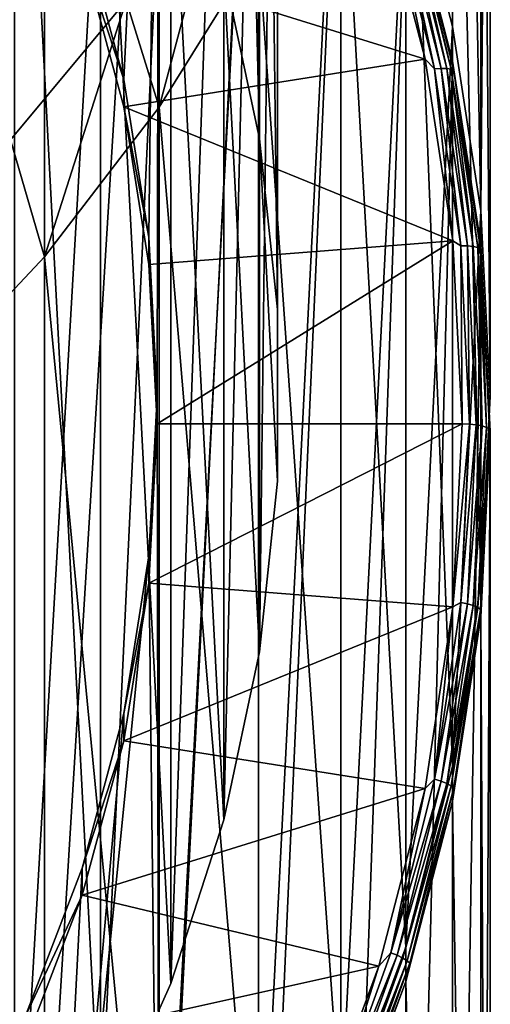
# Model space of a CAD drawing. Header units: metres. Extents: x -22 to 73, y -229 to 22.
# Tile 26 of 256: x 10.65 to 14, y -205.2 to -198.18. Entities that reach past the tile are written whole.
import ezdxf

# ---------------------------------------------------------------- set-up
doc = ezdxf.new("R2010")
doc.units = ezdxf.units.M
doc.layers.add('solid_509500_SW0001', color=7, linetype='CONTINUOUS')

msp = doc.modelspace()

# ---------------------------------------------------------------- linework, layer by layer
at = {"layer": 'solid_509500_SW0001'}
for points in [[(12.100962, -197.833832, 232.679016), (12.355853, -199.031876, 233.000031), (12.100964, -188.266357, 268.385345)], [(12.355853, -199.031876, 233.000031), (12.355854, -189.464401, 268.70636), (12.100964, -188.266357, 268.385345)], [(13.397169, -196.943558, 232.405182), (13.730994, -188.654556, 268.48938), (13.730986, -198.23082, 232.750107)], [(13.730986, -198.23082, 232.750107), (13.730994, -188.654556, 268.48938), (13.932577, -199.543488, 233.101837)], [(13.932577, -199.543488, 233.101837), (13.730994, -188.654556, 268.48938), (13.932586, -189.96727, 268.841095)], [(12.355853, -199.031876, 233.000031), (12.483956, -200.248703, 233.32608), (12.355854, -189.464401, 268.70636)], [(12.483956, -200.248703, 233.32608), (12.483956, -190.681213, 269.03241), (12.355854, -189.464401, 268.70636)], [(13.932577, -199.543488, 233.101837), (13.932586, -189.96727, 268.841095), (14, -191.292755, 269.196259)], [(12.483956, -201.471771, 233.653793), (12.483956, -191.904297, 269.360138), (12.483956, -190.681213, 269.03241)], [(12.483956, -200.248703, 233.32608), (12.483956, -201.471771, 233.653793), (12.483956, -190.681213, 269.03241)], [(13.932577, -199.543488, 233.101837), (14, -191.292755, 269.196259), (14, -200.869049, 233.457016)], [(14, -200.869049, 233.457016), (14, -191.292755, 269.196259), (13.932586, -192.618225, 269.551422)], [(9.899495, -205.994858, 176.078552), (9.899495, -191.55275, 229.977203), (10.822146, -192.536057, 230.240677)], [(12.355853, -202.688583, 233.979843), (12.355854, -193.121094, 269.686188), (12.483956, -191.904297, 269.360138)], [(12.483956, -201.471771, 233.653793), (12.355853, -202.688583, 233.979843), (12.483956, -191.904297, 269.360138)], [(10.822146, -206.978165, 176.342026), (9.899495, -205.994858, 176.078552), (10.822146, -192.536057, 230.240677)], [(10.822146, -206.978165, 176.342026), (10.822146, -192.536057, 230.240677), (11.640574, -193.601974, 230.526291)], [(13.932577, -202.194611, 233.812195), (13.932586, -192.618225, 269.551422), (13.730994, -193.930954, 269.903168)], [(14, -200.869049, 233.457016), (13.932586, -192.618225, 269.551422), (13.932577, -202.194611, 233.812195)], [(12.100962, -203.886642, 234.300858), (12.100964, -194.319153, 270.007202), (12.355854, -193.121094, 269.686188)], [(12.355853, -202.688583, 233.979843), (12.100962, -203.886642, 234.300858), (12.355854, -193.121094, 269.686188)], [(11.387037, -198.608704, 232.851364), (11.091866, -197.507538, 232.556305), (11.640534, -193.356049, 231.443909)], [(11.565354, -199.733047, 233.152618), (11.387037, -198.608704, 232.851364), (11.640534, -193.356049, 231.443909)], [(11.565354, -199.733047, 233.152618), (11.640534, -193.356049, 231.443909), (11.625, -200.869049, 233.457016)], [(11.625, -200.869049, 233.457016), (11.640534, -193.356049, 231.443909), (11.640534, -208.382065, 235.470123)], [(11.640534, -193.356049, 231.443909), (12.346918, -194.494415, 231.748932), (11.640534, -208.382065, 235.470123)], [(11.640574, -208.044083, 176.62764), (10.822146, -206.978165, 176.342026), (11.640574, -193.601974, 230.526291)], [(11.640574, -208.044083, 176.62764), (11.640574, -193.601974, 230.526291), (12.346898, -194.74025, 230.831299)], [(13.730986, -203.507294, 234.163925), (13.730994, -193.930954, 269.903168), (13.397164, -195.218262, 270.248108)], [(13.932577, -202.194611, 233.812195), (13.730994, -193.930954, 269.903168), (13.730986, -203.507294, 234.163925)], [(11.721905, -205.053619, 234.613556), (11.721902, -195.486145, 270.319885), (12.100964, -194.319153, 270.007202)], [(12.100962, -203.886642, 234.300858), (11.721905, -205.053619, 234.613556), (12.100964, -194.319153, 270.007202)], [(10.608051, -194.47348, 231.77861), (10.608051, -207.246979, 235.201263), (11.222553, -206.177597, 234.914719)], [(10.608051, -194.47348, 231.77861), (11.222553, -206.177597, 234.914719), (11.222553, -195.542877, 232.065155)], [(12.346918, -194.494415, 231.748932), (12.346918, -207.243698, 235.1651), (11.640534, -208.382065, 235.470123)], [(12.346918, -194.494415, 231.748932), (12.934342, -195.694107, 232.070389), (12.346918, -207.243698, 235.1651)], [(12.346898, -209.182358, 176.932632), (11.640574, -208.044083, 176.62764), (12.346898, -194.74025, 230.831299)], [(12.346898, -209.182358, 176.932632), (12.346898, -194.74025, 230.831299), (12.934314, -195.939926, 231.15274)], [(13.397169, -204.794556, 234.50885), (13.397164, -195.218262, 270.248108), (12.934314, -196.467758, 270.582916)], [(13.730986, -203.507294, 234.163925), (13.397164, -195.218262, 270.248108), (13.397169, -204.794556, 234.50885)], [(11.222553, -206.177597, 234.914719), (11.222557, -196.610107, 270.621063), (11.721902, -195.486145, 270.319885)], [(11.721905, -205.053619, 234.613556), (11.222553, -206.177597, 234.914719), (11.721902, -195.486145, 270.319885)], [(11.222553, -195.542877, 232.065155), (11.222553, -206.177597, 234.914719), (11.721905, -205.053619, 234.613556)], [(11.222553, -195.542877, 232.065155), (11.721905, -205.053619, 234.613556), (11.721905, -196.666855, 232.366333)], [(12.934342, -195.694107, 232.070389), (12.934342, -206.043991, 234.843643), (12.346918, -207.243698, 235.1651)], [(12.934342, -195.694107, 232.070389), (13.397169, -196.943558, 232.405182), (12.934342, -206.043991, 234.843643)], [(12.934314, -210.382019, 177.254089), (12.346898, -209.182358, 176.932632), (12.934314, -195.939926, 231.15274)], [(12.934314, -210.382019, 177.254089), (12.934314, -195.939926, 231.15274), (13.397164, -197.189423, 231.487549)], [(12.934342, -206.043991, 234.843643), (12.934314, -196.467758, 270.582916), (12.346898, -197.667435, 270.904358)], [(13.397169, -204.794556, 234.50885), (12.934314, -196.467758, 270.582916), (12.934342, -206.043991, 234.843643)], [(10.608051, -207.246979, 235.201263), (10.608053, -197.679504, 270.907593), (11.222557, -196.610107, 270.621063)], [(11.222553, -206.177597, 234.914719), (10.608051, -207.246979, 235.201263), (11.222557, -196.610107, 270.621063)], [(11.721905, -196.666855, 232.366333), (11.721905, -205.053619, 234.613556), (12.100962, -203.886642, 234.300858)], [(11.721905, -196.666855, 232.366333), (12.100962, -203.886642, 234.300858), (12.100962, -197.833832, 232.679016)], [(13.397169, -196.943558, 232.405182), (13.397169, -204.794556, 234.50885), (12.934342, -206.043991, 234.843643)], [(13.397169, -196.943558, 232.405182), (13.730986, -198.23082, 232.750107), (13.397169, -204.794556, 234.50885)], [(11.640574, -198.80571, 271.209351), (12.124355, -196.985199, 274.536896), (11.404063, -198.046783, 274.896362)], [(11.640574, -198.80571, 271.209351), (12.346898, -197.667435, 270.904358), (12.124355, -196.985199, 274.536896)], [(11.091873, -197.70166, 231.831863), (13.535079, -198.463837, 232.036087), (13.20613, -197.19487, 231.69606)], [(13.397164, -211.631531, 177.588882), (12.934314, -210.382019, 177.254089), (13.397164, -197.189423, 231.487549)], [(13.29067, -197.29541, 231.715942), (13.20613, -197.19487, 231.69606), (13.535079, -198.463837, 232.036087)], [(13.397164, -211.631531, 177.588882), (13.397164, -197.189423, 231.487549), (13.730994, -198.47673, 231.832489)], [(13.426414, -197.293564, 231.568832), (13.730994, -198.47673, 231.832489), (13.397164, -197.189423, 231.487549)], [(13.336996, -197.28746, 231.6931), (13.29067, -197.29541, 231.715942), (13.601444, -198.532791, 232.047501)], [(13.601444, -198.532791, 232.047501), (13.29067, -197.29541, 231.715942), (13.535079, -198.463837, 232.036087)], [(13.376767, -197.284409, 231.659332), (13.336996, -197.28746, 231.6931), (13.648853, -198.529144, 232.025818)], [(13.648853, -198.529144, 232.025818), (13.336996, -197.28746, 231.6931), (13.601444, -198.532791, 232.047501)], [(13.689554, -198.5298, 231.993042), (13.376767, -197.284409, 231.659332), (13.648853, -198.529144, 232.025818)], [(13.407268, -197.286499, 231.616943), (13.376767, -197.284409, 231.659332), (13.689554, -198.5298, 231.993042)], [(13.720768, -198.534729, 231.951416), (13.407268, -197.286499, 231.616943), (13.689554, -198.5298, 231.993042)], [(13.426414, -197.293564, 231.568832), (13.407268, -197.286499, 231.616943), (13.720768, -198.534729, 231.951416)], [(13.740363, -198.543579, 231.903778), (13.730994, -198.47673, 231.832489), (13.426414, -197.293564, 231.568832)], [(13.740363, -198.543579, 231.903778), (13.426414, -197.293564, 231.568832), (13.720768, -198.534729, 231.951416)], [(11.091873, -197.70166, 231.831863), (11.091866, -197.507538, 232.556305), (11.387037, -198.608704, 232.851364)], [(10.580494, -199.038712, 275.232269), (11.404063, -198.046783, 274.896362), (10.580494, -197.666214, 278.88443)], [(11.091873, -197.70166, 231.831863), (11.387037, -198.608704, 232.851364), (11.387042, -198.802841, 232.126923)], [(11.091873, -197.70166, 231.831863), (11.387042, -198.802841, 232.126923), (13.535079, -198.463837, 232.036087)], [(12.346918, -207.243698, 235.1651), (12.346898, -197.667435, 270.904358), (11.640574, -198.80571, 271.209351)], [(12.934342, -206.043991, 234.843643), (12.346898, -197.667435, 270.904358), (12.346918, -207.243698, 235.1651)], [(12.100962, -197.833832, 232.679016), (12.100962, -203.886642, 234.300858), (12.355853, -202.688583, 233.979843)], [(12.100962, -197.833832, 232.679016), (12.355853, -202.688583, 233.979843), (12.355853, -199.031876, 233.000031)], [(10.822146, -199.871628, 271.494965), (11.404063, -198.046783, 274.896362), (10.580494, -199.038712, 275.232269)], [(10.822146, -199.871628, 271.494965), (11.640574, -198.80571, 271.209351), (11.404063, -198.046783, 274.896362)], [(13.730986, -198.23082, 232.750107), (13.730986, -203.507294, 234.163925), (13.397169, -204.794556, 234.50885)], [(13.730986, -198.23082, 232.750107), (13.932577, -199.543488, 233.101837), (13.730986, -203.507294, 234.163925)], [(11.387042, -198.802841, 232.126923), (13.733691, -199.758026, 232.382858), (13.535079, -198.463837, 232.036087)], [(13.730994, -212.918839, 177.933823), (13.397164, -211.631531, 177.588882), (13.730994, -198.47673, 231.832489)], [(13.601444, -198.532791, 232.047501), (13.535079, -198.463837, 232.036087), (13.733691, -199.758026, 232.382858)], [(13.730994, -212.918839, 177.933823), (13.730994, -198.47673, 231.832489), (13.932586, -199.789444, 232.184219)], [(13.740363, -198.543579, 231.903778), (13.932586, -199.789444, 232.184219), (13.730994, -198.47673, 231.832489)], [(13.648853, -198.529144, 232.025818), (13.601444, -198.532791, 232.047501), (13.789042, -199.793106, 232.385208)], [(13.789042, -199.793106, 232.385208), (13.601444, -198.532791, 232.047501), (13.733691, -199.758026, 232.382858)], [(13.837105, -199.793854, 232.364685), (13.648853, -198.529144, 232.025818), (13.789042, -199.793106, 232.385208)], [(13.689554, -198.5298, 231.993042), (13.648853, -198.529144, 232.025818), (13.837105, -199.793854, 232.364685)], [(13.878367, -199.798279, 232.332932), (13.689554, -198.5298, 231.993042), (13.837105, -199.793854, 232.364685)], [(13.720768, -198.534729, 231.951416), (13.689554, -198.5298, 231.993042), (13.878367, -199.798279, 232.332932)], [(13.910011, -199.806107, 232.292068), (13.720768, -198.534729, 231.951416), (13.878367, -199.798279, 232.332932)], [(13.740363, -198.543579, 231.903778), (13.720768, -198.534729, 231.951416), (13.910011, -199.806107, 232.292068)], [(13.929876, -199.816772, 232.244919), (13.932586, -199.789444, 232.184219), (13.740363, -198.543579, 231.903778)], [(13.929876, -199.816772, 232.244919), (13.740363, -198.543579, 231.903778), (13.910011, -199.806107, 232.292068)], [(11.387042, -198.802841, 232.126923), (11.387037, -198.608704, 232.851364), (11.565354, -199.733047, 233.152618)], [(11.640534, -208.382065, 235.470123), (11.640574, -198.80571, 271.209351), (10.822146, -199.871628, 271.494965)], [(11.387042, -198.802841, 232.126923), (11.565354, -199.733047, 233.152618), (11.565357, -199.92717, 232.428177)], [(11.387042, -198.802841, 232.126923), (11.565357, -199.92717, 232.428177), (13.733691, -199.758026, 232.382858)], [(12.346918, -207.243698, 235.1651), (11.640574, -198.80571, 271.209351), (11.640534, -208.382065, 235.470123)], [(9.899495, -200.854935, 271.758453), (10.822146, -199.871628, 271.494965), (10.580494, -199.038712, 275.232269)], [(12.355853, -199.031876, 233.000031), (12.355853, -202.688583, 233.979843), (12.483956, -201.471771, 233.653793)], [(12.355853, -199.031876, 233.000031), (12.483956, -201.471771, 233.653793), (12.483956, -200.248703, 233.32608)], [(13.932577, -199.543488, 233.101837), (13.932577, -202.194611, 233.812195), (13.730986, -203.507294, 234.163925)], [(13.932577, -199.543488, 233.101837), (14, -200.869049, 233.457016), (13.932577, -202.194611, 233.812195)], [(11.565357, -199.92717, 232.428177), (11.565354, -199.733047, 233.152618), (11.625, -200.869049, 233.457016)], [(11.565357, -199.92717, 232.428177), (11.625, -201.063171, 232.732574), (13.733691, -199.758026, 232.382858)], [(11.625, -201.063171, 232.732574), (13.8, -201.063171, 232.732574), (13.733691, -199.758026, 232.382858)], [(13.932586, -214.231552, 178.285568), (13.730994, -212.918839, 177.933823), (13.932586, -199.789444, 232.184219)], [(13.789042, -199.793106, 232.385208), (13.733691, -199.758026, 232.382858), (13.8, -201.063171, 232.732574)], [(13.851764, -201.064926, 232.725983), (13.789042, -199.793106, 232.385208), (13.8, -201.063171, 232.732574)], [(13.837105, -199.793854, 232.364685), (13.789042, -199.793106, 232.385208), (13.851764, -201.064926, 232.725983)], [(13.900045, -201.070114, 232.706665), (13.837105, -199.793854, 232.364685), (13.851764, -201.064926, 232.725983)], [(13.878367, -199.798279, 232.332932), (13.837105, -199.793854, 232.364685), (13.900045, -201.070114, 232.706665)], [(13.941495, -201.078354, 232.675919), (13.878367, -199.798279, 232.332932), (13.900045, -201.070114, 232.706665)], [(13.910011, -199.806107, 232.292068), (13.878367, -199.798279, 232.332932), (13.941495, -201.078354, 232.675919)], [(13.973284, -201.089081, 232.635849), (13.910011, -199.806107, 232.292068), (13.941495, -201.078354, 232.675919)], [(13.929876, -199.816772, 232.244919), (13.910011, -199.806107, 232.292068), (13.973284, -201.089081, 232.635849)], [(13.993239, -201.101593, 232.589188), (13.932586, -199.789444, 232.184219), (13.929876, -199.816772, 232.244919)], [(13.993239, -201.101593, 232.589188), (13.929876, -199.816772, 232.244919), (13.973284, -201.089081, 232.635849)], [(13.932586, -214.231552, 178.285568), (13.932586, -199.789444, 232.184219), (14, -201.114929, 232.539383)], [(13.993239, -201.101593, 232.589188), (14, -201.114929, 232.539383), (13.932586, -199.789444, 232.184219)], [(10.822106, -209.447983, 235.755737), (10.822146, -199.871628, 271.494965), (9.899495, -200.854935, 271.758453)], [(11.640534, -208.382065, 235.470123), (10.822146, -199.871628, 271.494965), (10.822106, -209.447983, 235.755737)], [(11.565357, -199.92717, 232.428177), (11.625, -200.869049, 233.457016), (11.625, -201.063171, 232.732574)], [(10.822106, -209.447983, 235.755737), (9.899495, -200.854935, 271.758453), (9.899495, -210.431229, 236.019196)], [(11.565354, -202.005066, 233.761414), (11.625, -200.869049, 233.457016), (11.640534, -208.382065, 235.470123)], [(11.625, -201.063171, 232.732574), (11.625, -200.869049, 233.457016), (11.565354, -202.005066, 233.761414)], [(11.565357, -202.199173, 233.036957), (11.625, -201.063171, 232.732574), (11.565354, -202.005066, 233.761414)], [(11.565357, -202.199173, 233.036957), (13.733691, -202.368317, 233.082291), (13.8, -201.063171, 232.732574)], [(11.565357, -202.199173, 233.036957), (13.8, -201.063171, 232.732574), (11.625, -201.063171, 232.732574)], [(13.851764, -201.064926, 232.725983), (13.8, -201.063171, 232.732574), (13.733691, -202.368317, 233.082291)], [(13.789042, -202.336761, 233.066772), (13.851764, -201.064926, 232.725983), (13.733691, -202.368317, 233.082291)], [(13.789042, -202.336761, 233.066772), (13.900045, -201.070114, 232.706665), (13.851764, -201.064926, 232.725983)], [(13.837105, -202.346375, 233.048645), (13.900045, -201.070114, 232.706665), (13.789042, -202.336761, 233.066772)], [(13.837105, -202.346375, 233.048645), (13.941495, -201.078354, 232.675919), (13.900045, -201.070114, 232.706665)], [(13.878367, -202.358414, 233.018906), (13.941495, -201.078354, 232.675919), (13.837105, -202.346375, 233.048645)], [(13.878367, -202.358414, 233.018906), (13.973284, -201.089081, 232.635849), (13.941495, -201.078354, 232.675919)], [(13.910011, -202.37207, 232.97963), (13.973284, -201.089081, 232.635849), (13.878367, -202.358414, 233.018906)], [(13.910011, -202.37207, 232.97963), (13.993239, -201.101593, 232.589188), (13.973284, -201.089081, 232.635849)], [(13.929876, -202.386414, 232.933456), (13.993239, -201.101593, 232.589188), (13.910011, -202.37207, 232.97963)], [(13.929876, -202.386414, 232.933456), (14, -201.114929, 232.539383), (13.993239, -201.101593, 232.589188)], [(13.929876, -202.386414, 232.933456), (13.932586, -202.440414, 232.894547), (14, -201.114929, 232.539383)], [(14, -215.557037, 178.640732), (14, -201.114929, 232.539383), (13.932586, -202.440414, 232.894547)], [(13.932586, -214.231552, 178.285568), (14, -201.114929, 232.539383), (14, -215.557037, 178.640732)], [(11.565354, -202.005066, 233.761414), (11.640534, -208.382065, 235.470123), (10.822106, -209.447983, 235.755737)], [(11.387037, -203.12941, 234.062668), (11.565354, -202.005066, 233.761414), (10.822106, -209.447983, 235.755737)], [(11.565357, -202.199173, 233.036957), (11.565354, -202.005066, 233.761414), (11.387037, -203.12941, 234.062668)], [(11.565357, -202.199173, 233.036957), (11.387037, -203.12941, 234.062668), (11.387042, -203.323486, 233.338226)], [(11.565357, -202.199173, 233.036957), (11.387042, -203.323486, 233.338226), (13.733691, -202.368317, 233.082291)], [(13.601444, -203.597076, 233.40448), (13.789042, -202.336761, 233.066772), (13.733691, -202.368317, 233.082291)], [(13.837105, -202.346375, 233.048645), (13.789042, -202.336761, 233.066772), (13.601444, -203.597076, 233.40448)], [(13.648853, -203.611069, 233.387512), (13.837105, -202.346375, 233.048645), (13.601444, -203.597076, 233.40448)], [(13.878367, -202.358414, 233.018906), (13.837105, -202.346375, 233.048645), (13.648853, -203.611069, 233.387512)], [(11.387042, -203.323486, 233.338226), (13.535079, -203.662506, 233.429062), (13.733691, -202.368317, 233.082291)], [(13.601444, -203.597076, 233.40448), (13.733691, -202.368317, 233.082291), (13.535079, -203.662506, 233.429062)], [(13.689554, -203.626892, 233.358795), (13.878367, -202.358414, 233.018906), (13.648853, -203.611069, 233.387512)], [(13.910011, -202.37207, 232.97963), (13.878367, -202.358414, 233.018906), (13.689554, -203.626892, 233.358795)], [(13.720768, -203.643433, 233.320282), (13.910011, -202.37207, 232.97963), (13.689554, -203.626892, 233.358795)], [(13.929876, -202.386414, 232.933456), (13.910011, -202.37207, 232.97963), (13.720768, -203.643433, 233.320282)], [(13.740363, -203.659592, 233.274612), (13.929876, -202.386414, 232.933456), (13.720768, -203.643433, 233.320282)], [(13.740363, -203.659592, 233.274612), (13.932586, -202.440414, 232.894547), (13.929876, -202.386414, 232.933456)], [(13.932586, -216.882523, 178.99588), (13.932586, -202.440414, 232.894547), (13.730994, -203.753128, 233.246292)], [(13.740363, -203.659592, 233.274612), (13.730994, -203.753128, 233.246292), (13.932586, -202.440414, 232.894547)], [(13.932586, -216.882523, 178.99588), (14, -215.557037, 178.640732), (13.932586, -202.440414, 232.894547)], [(11.091866, -204.230576, 234.357727), (11.387037, -203.12941, 234.062668), (10.822106, -209.447983, 235.755737)], [(11.387042, -203.323486, 233.338226), (11.387037, -203.12941, 234.062668), (11.091866, -204.230576, 234.357727)], [(11.387042, -203.323486, 233.338226), (11.091866, -204.230576, 234.357727), (11.091873, -204.424667, 233.633286)], [(11.387042, -203.323486, 233.338226), (11.091873, -204.424667, 233.633286), (13.535079, -203.662506, 233.429062)], [(13.29067, -204.834457, 233.736023), (13.601444, -203.597076, 233.40448), (13.535079, -203.662506, 233.429062)], [(13.648853, -203.611069, 233.387512), (13.601444, -203.597076, 233.40448), (13.29067, -204.834457, 233.736023)], [(13.336996, -204.852768, 233.72023), (13.648853, -203.611069, 233.387512), (13.29067, -204.834457, 233.736023)], [(13.689554, -203.626892, 233.358795), (13.648853, -203.611069, 233.387512), (13.336996, -204.852768, 233.72023)], [(11.091873, -204.424667, 233.633286), (13.20613, -204.931473, 233.769073), (13.535079, -203.662506, 233.429062)], [(13.29067, -204.834457, 233.736023), (13.535079, -203.662506, 233.429062), (13.20613, -204.931473, 233.769073)], [(13.376767, -204.872284, 233.692505), (13.689554, -203.626892, 233.358795), (13.336996, -204.852768, 233.72023)], [(13.720768, -203.643433, 233.320282), (13.689554, -203.626892, 233.358795), (13.376767, -204.872284, 233.692505)], [(13.407268, -204.891678, 233.654755), (13.720768, -203.643433, 233.320282), (13.376767, -204.872284, 233.692505)], [(13.740363, -203.659592, 233.274612), (13.720768, -203.643433, 233.320282), (13.407268, -204.891678, 233.654755)], [(13.426414, -204.909607, 233.609543), (13.740363, -203.659592, 233.274612), (13.407268, -204.891678, 233.654755)], [(13.426414, -204.909607, 233.609543), (13.730994, -203.753128, 233.246292), (13.740363, -203.659592, 233.274612)], [(13.730994, -218.195236, 179.347626), (13.730994, -203.753128, 233.246292), (13.397164, -205.040436, 233.591217)], [(13.426414, -204.909607, 233.609543), (13.397164, -205.040436, 233.591217), (13.730994, -203.753128, 233.246292)], [(13.730994, -218.195236, 179.347626), (13.932586, -216.882523, 178.99588), (13.730994, -203.753128, 233.246292)], [(10.682885, -205.297226, 234.643539), (11.091866, -204.230576, 234.357727), (10.822106, -209.447983, 235.755737)], [(11.091873, -204.424667, 233.633286), (11.091866, -204.230576, 234.357727), (10.682885, -205.297226, 234.643539)], [(11.091873, -204.424667, 233.633286), (10.682885, -205.297226, 234.643539), (10.68289, -205.491333, 233.919098)], [(11.091873, -204.424667, 233.633286), (10.68289, -205.491333, 233.919098), (13.20613, -204.931473, 233.769073)], [(12.859533, -206.037689, 234.058441), (13.29067, -204.834457, 233.736023), (13.20613, -204.931473, 233.769073)], [(13.336996, -204.852768, 233.72023), (13.29067, -204.834457, 233.736023), (12.859533, -206.037689, 234.058441)], [(12.904356, -206.060211, 234.043762), (13.336996, -204.852768, 233.72023), (12.859533, -206.037689, 234.058441)], [(13.376767, -204.872284, 233.692505), (13.336996, -204.852768, 233.72023), (12.904356, -206.060211, 234.043762)], [(12.942838, -206.083328, 234.016998), (13.376767, -204.872284, 233.692505), (12.904356, -206.060211, 234.043762)], [(13.407268, -204.891678, 233.654755), (13.376767, -204.872284, 233.692505), (12.942838, -206.083328, 234.016998)], [(10.68289, -205.491333, 233.919098), (12.749963, -206.163254, 234.099136), (13.20613, -204.931473, 233.769073)], [(12.859533, -206.037689, 234.058441), (13.20613, -204.931473, 233.769073), (12.749963, -206.163254, 234.099136)], [(12.972348, -206.105469, 233.97998), (13.407268, -204.891678, 233.654755), (12.942838, -206.083328, 234.016998)], [(13.426414, -204.909607, 233.609543), (13.407268, -204.891678, 233.654755), (12.972348, -206.105469, 233.97998)], [(12.990874, -206.125137, 233.935242), (13.426414, -204.909607, 233.609543), (12.972348, -206.105469, 233.97998)], [(12.990874, -206.125137, 233.935242), (13.397164, -205.040436, 233.591217), (13.426414, -204.909607, 233.609543)], [(13.397164, -219.482544, 179.692566), (13.397164, -205.040436, 233.591217), (12.934314, -206.289948, 233.926025)], [(12.990874, -206.125137, 233.935242), (12.934314, -206.289948, 233.926025), (13.397164, -205.040436, 233.591217)], [(13.397164, -219.482544, 179.692566), (13.730994, -218.195236, 179.347626), (13.397164, -205.040436, 233.591217)]]:
    msp.add_3dface(points, dxfattribs=at)

doc.saveas('drawing.dxf')
